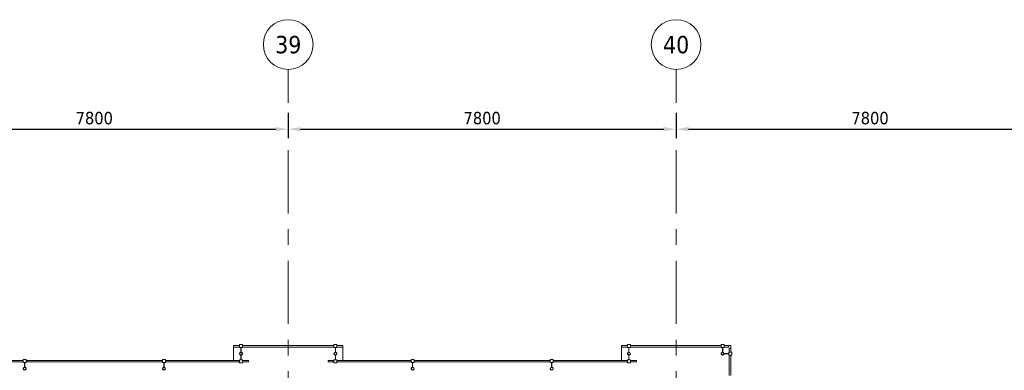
# Model space of a CAD drawing. Extents: x -2538 to 83400, y -8040 to 61900.
# Tile 56 of 105: x 25800 to 45600, y 54852 to 61900. Entities that reach past the tile are written whole.
import ezdxf

# ---------------------------------------------------------------- set-up
doc = ezdxf.new("R2010")
doc.units = 0
doc.header["$LTSCALE"] = 100
doc.linetypes.add('stramien', pattern=[22.225, 12.7, -3.175, 3.175, -3.175])
for name, color, linetype, lineweight in [('BL$7A---_STRAMIEN', 7, 'Continuous', 18), ('BL23----_VLOEREN', 11, 'Continuous', 18), ('BL34----_BALUSTRADES', 1, 'Continuous', 18), ('BM$1A---_MAATVOERING', 1, 'Continuous', 18)]:
    doc.layers.add(name, color=color, linetype=linetype, lineweight=lineweight)
doc.styles.add('Tahoma', font='tahoma.ttf', dxfattribs={"height": 350})
doc.styles.add('Tahoma_1', font='tahoma.ttf', dxfattribs={"height": 250})
doc.dimstyles.new('00_maatvoering_2_5', dxfattribs={"dimscale": 304.8, "dimtxt": 261.005209, "dimasz": 0.82021, "dimexe": 0.590551, "dimexo": 0.0625, "dimgap": 0.295276, "dimtad": 1, "dimdec": 0, "dimzin": 0, "dimdsep": 46, "dimtxsty": 'Tahoma_1', "dimsah": 1, "dimcen": 0.09, "dimdle": 0.590551, "dimazin": 0, "dimtfac": 1, "dimtdec": 4, "dimtix": 1, "dimtmove": 0, "dimatfit": 3, "dimfxl": 1.148294, "dimfxlon": 1, "dimtvp": 1, "dimtolj": 1, "dimtzin": 0, "dimarcsym": 2})

# ---------------------------------------------------------------- blocks, each defined once
blk = doc.blocks.new('Railing - AL_34_baluster_ rond met afstandhouders_enkel-1404252-1')
at = {"layer": 'BL34----_BALUSTRADES'}
for p, q in [((124, 2), (30, 2)), ((124, 30), (184, 30)), ((124, 30), (124, -30)), ((124, -3), (124, 2)), ((184, -30), (184, 30)), ((30, -3), (124, -3)), ((184, -30), (124, -30))]:
    blk.add_line(p, q, dxfattribs=at)
for radius, start, end in [(30, 95.3262, 269.4505), (26, 0, 180), (25, 360, 180), (30, 269.4505, 95.3262), (26, 180, 0), (25, 180, 360)]:
    blk.add_arc((0, 0), radius, start, end, dxfattribs=at)
blk = doc.blocks.new('Railing - Railing-1404285-1')
at = {"layer": 'BL34----_BALUSTRADES'}
for p, q in [((30747, 49093), (30747, 49123)), ((30867, 49123), (30747, 49123)), ((32417, 49123), (30927, 49123)), ((35217, 49123), (32477, 49123)), ((36767, 49123), (35277, 49123)), ((36947, 49123), (36827, 49123)), ((36947, 49123), (36947, 49093)), ((30867, 49093), (30747, 49093)), ((32417, 49093), (30927, 49093)), ((35217, 49093), (32477, 49093)), ((36767, 49093), (35277, 49093)), ((36947, 49093), (36827, 49093))]:
    blk.add_line(p, q, dxfattribs=at)
at = {"extrusion": (0, 0, -1), "zscale": -1, "rotation": 89.99999999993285}
for p in [(-32447, 48958), (-35247, 48958)]:
    blk.add_blockref('Railing - AL_34_baluster_ rond met afstandhouders_enkel-1404252-1', p, dxfattribs=at)
blk = doc.blocks.new('Railing - AL_34_baluster_ rond met afstandhouders_hoek-1404852-1')
at = {"layer": 'BL34----_BALUSTRADES'}
for p, q in [((-30, 124), (-30, 184)), ((30, 184), (-30, 184)), ((-30, 124), (30, 124)), ((-3, 124), (-3, 30)), ((2, 124), (-3, 124)), ((2, 30), (2, 124)), ((30, 184), (30, 124)), ((124, 2), (30, 2)), ((124, 30), (184, 30)), ((124, 30), (124, -30)), ((124, -3), (124, 2)), ((184, -30), (184, 30)), ((30, -3), (124, -3)), ((184, -30), (124, -30))]:
    blk.add_line(p, q, dxfattribs=at)
for radius, start, end in [(30, 95.3262, 269.4505), (26, 0, 180), (25, 360, 180), (30, 269.4505, 95.3262), (26, 180, 0), (25, 180, 360)]:
    blk.add_arc((0, 0), radius, start, end, dxfattribs=at)
blk = doc.blocks.new('Railing - AL_34_baluster_ rond met afstandhouders-1404250-1')
at = {"layer": 'BL34----_BALUSTRADES'}
for p, q in [((-184, 30), (-124, 30)), ((-184, -30), (-184, 30)), ((-124, 30), (-124, -30)), ((-124, 2), (-124, -3)), ((-30, 2), (-124, 2)), ((124, 2), (30, 2)), ((124, 30), (184, 30)), ((124, 30), (124, -30)), ((124, -3), (124, 2)), ((184, -30), (184, 30)), ((-124, -30), (-184, -30)), ((-124, -3), (-30, -3)), ((30, -3), (124, -3)), ((184, -30), (124, -30))]:
    blk.add_line(p, q, dxfattribs=at)
for radius, start, end in [(30, 95.3262, 269.4505), (26, 0, 180), (25, 360, 180), (30, 269.4505, 95.3262), (26, 180, 0), (25, 180, 360)]:
    blk.add_arc((0, 0), radius, start, end, dxfattribs=at)
blk = doc.blocks.new('Railing - Railing-1404290-1')
at = {"layer": 'BL34----_BALUSTRADES'}
for p, q in [((36647, 49393), (36647, 49423)), ((36767, 49423), (36647, 49423)), ((36767, 49393), (36647, 49393)), ((38652, 49423), (36827, 49423)), ((38652, 49393), (36827, 49393)), ((38797, 49423), (38712, 49423)), ((38797, 49393), (38712, 49393)), ((38797, 49423), (38797, 49393))]:
    blk.add_line(p, q, dxfattribs=at)
at = {"extrusion": (0, 0, -1), "zscale": -1, "rotation": 89.9999999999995}
for name, p in [('Railing - AL_34_baluster_ rond met afstandhouders-1404250-1', (-36797, 49258)), ('Railing - AL_34_baluster_ rond met afstandhouders_hoek-1404852-1', (-38682, 49258))]:
    blk.add_blockref(name, p, dxfattribs=at)
blk = doc.blocks.new('Railing - Railing-1404295-1')
at = {"layer": 'BL34----_BALUSTRADES'}
for p, q in [((38817, 49373), (38847, 49373)), ((38817, 49288), (38817, 49373)), ((38847, 49288), (38847, 49373)), ((38817, 48823), (38817, 49228)), ((38847, 48823), (38847, 49228))]:
    blk.add_line(p, q, dxfattribs=at)
blk = doc.blocks.new('Railing - Railing-1405008-1')
at = {"layer": 'BL34----_BALUSTRADES'}
for p, q in [((28847, 49393), (28847, 49423)), ((28967, 49423), (28847, 49423)), ((28967, 49393), (28847, 49393)), ((30867, 49423), (29027, 49423)), ((30867, 49393), (29027, 49393)), ((31047, 49423), (30927, 49423)), ((31047, 49393), (30927, 49393)), ((31047, 49423), (31047, 49393))]:
    blk.add_line(p, q, dxfattribs=at)
at = {"extrusion": (0, 0, -1), "zscale": -1, "rotation": 90.00000000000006}
for p in [(-28997, 49258), (-30897, 49258)]:
    blk.add_blockref('Railing - AL_34_baluster_ rond met afstandhouders-1404250-1', p, dxfattribs=at)
blk = doc.blocks.new('Railing - Railing-1405063-1')
at = {"layer": 'BL34----_BALUSTRADES'}
for p, q in [((22947, 49093), (22947, 49123)), ((23067, 49123), (22947, 49123)), ((24617, 49123), (23127, 49123)), ((27417, 49123), (24677, 49123)), ((28967, 49123), (27477, 49123)), ((29147, 49123), (29027, 49123)), ((29147, 49123), (29147, 49093)), ((23067, 49093), (22947, 49093)), ((24617, 49093), (23127, 49093)), ((27417, 49093), (24677, 49093)), ((28967, 49093), (27477, 49093)), ((29147, 49093), (29027, 49093))]:
    blk.add_line(p, q, dxfattribs=at)
at = {"extrusion": (0, 0, -1), "zscale": -1, "rotation": 89.99999999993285}
for p in [(-24647, 48958), (-27447, 48958)]:
    blk.add_blockref('Railing - AL_34_baluster_ rond met afstandhouders_enkel-1404252-1', p, dxfattribs=at)
blk = doc.blocks.new('Grid - 5mm-26474-1')
at = {"layer": 'BL$7A---_STRAMIEN'}
blk.add_circle((0, 0), 5, dxfattribs=at)
blk = doc.blocks.new('*D566')
at = {"layer": 'BM$1A---_MAATVOERING', "color": 0, "lineweight": -2, "transparency": 16777216}
for p, q in [((23400, 60030), (23400, 59519)), ((31200, 60030), (31200, 59519)), ((23650, 59699), (30950, 59699))]:
    blk.add_line(p, q, dxfattribs=at)
at = {"layer": 'BM$1A---_MAATVOERING', "color": 0, "transparency": 16777216}
for points in [[(23650, 59741), (23650, 59657), (23400, 59699)], [(30950, 59741), (30950, 59657), (31200, 59699)]]:
    blk.add_solid(points, dxfattribs=at)
at = {"layer": 'Defpoints', "color": 0, "transparency": 16777216}
for p in [(23400, 60049), (31200, 60049), (31200, 59699)]:
    blk.add_point(p, dxfattribs=at)
at = {"layer": 'BM$1A---_MAATVOERING', "color": 0, "transparency": 16777216, "insert": (27300, 59920), "char_height": 250, "width": 894.88, "attachment_point": 5, "style": 'Tahoma_1'}
blk.add_mtext('\\A1;7800', dxfattribs=at)
blk = doc.blocks.new('*D567')
at = {"layer": 'BM$1A---_MAATVOERING', "color": 0, "lineweight": -2, "transparency": 16777216}
for p, q in [((31200, 60030), (31200, 59519)), ((39000, 60030), (39000, 59519)), ((31450, 59699), (38750, 59699))]:
    blk.add_line(p, q, dxfattribs=at)
at = {"layer": 'BM$1A---_MAATVOERING', "color": 0, "transparency": 16777216}
for points in [[(31450, 59741), (31450, 59657), (31200, 59699)], [(38750, 59741), (38750, 59657), (39000, 59699)]]:
    blk.add_solid(points, dxfattribs=at)
at = {"layer": 'Defpoints', "color": 0, "transparency": 16777216}
for p in [(31200, 60049), (39000, 60049), (39000, 59699)]:
    blk.add_point(p, dxfattribs=at)
at = {"layer": 'BM$1A---_MAATVOERING', "color": 0, "transparency": 16777216, "insert": (35100, 59920), "char_height": 250, "width": 894.88, "attachment_point": 5, "style": 'Tahoma_1'}
blk.add_mtext('\\A1;7800', dxfattribs=at)
blk = doc.blocks.new('*D568')
at = {"layer": 'BM$1A---_MAATVOERING', "color": 0, "lineweight": -2, "transparency": 16777216}
for p, q in [((39000, 60030), (39000, 59519)), ((46800, 60030), (46800, 59519)), ((39250, 59699), (46550, 59699))]:
    blk.add_line(p, q, dxfattribs=at)
at = {"layer": 'BM$1A---_MAATVOERING', "color": 0, "transparency": 16777216}
for points in [[(39250, 59741), (39250, 59657), (39000, 59699)], [(46550, 59741), (46550, 59657), (46800, 59699)]]:
    blk.add_solid(points, dxfattribs=at)
at = {"layer": 'Defpoints', "color": 0, "transparency": 16777216}
for p in [(39000, 60049), (46800, 60049), (46800, 59699)]:
    blk.add_point(p, dxfattribs=at)
at = {"layer": 'BM$1A---_MAATVOERING', "color": 0, "transparency": 16777216, "insert": (42900, 59920), "char_height": 250, "width": 894.88, "attachment_point": 5, "style": 'Tahoma_1'}
blk.add_mtext('\\A1;7800', dxfattribs=at)

msp = doc.modelspace()

# ---------------------------------------------------------------- linework, layer by layer
at = {"layer": 'BL$7A---_STRAMIEN', "linetype": 'stramien'}
for p, q in [((31200, -2000), (31200, 60900)), ((39000, -2000), (39000, 60900))]:
    msp.add_line(p, q, dxfattribs=at)
at = {"layer": 'BL23----_VLOEREN'}
for p, q in [((30100, 55320), (30100, 55050)), ((32300, 55050), (32300, 55320)), ((37900, 55320), (37900, 55050)), ((40100, 55350), (40050, 55350)), ((40100, 55300), (40100, 55350))]:
    msp.add_line(p, q, dxfattribs=at)

# ---------------------------------------------------------------- block references
at = {"layer": 'BL$7A---_STRAMIEN', "xscale": 99.99999999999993, "yscale": 99.99999999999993, "zscale": 99.99999999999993}
for p in [(31200, 61400), (39000, 61400)]:
    msp.add_blockref('Grid - 5mm-26474-1', p, dxfattribs=at)
at = {"layer": 'BL34----_BALUSTRADES'}
for name in ['Railing - Railing-1405008-1', 'Railing - Railing-1404290-1', 'Railing - Railing-1404295-1', 'Railing - Railing-1405063-1', 'Railing - Railing-1404285-1']:
    msp.add_blockref(name, (1253.4, 5927.3), dxfattribs=at)

# ---------------------------------------------------------------- texts
at = {"layer": 'BL$7A---_STRAMIEN', "char_height": 350, "width": 625.316, "attachment_point": 1, "style": 'Tahoma'}
for s, insert in [('39', (30938.4, 61574.8)), ('40', (38738.4, 61574.8))]:
    msp.add_mtext(s, dxfattribs=dict(at, insert=insert))

# ---------------------------------------------------------------- dimensions: what is measured, and where the dimension line sits
at = {"layer": 'BM$1A---_MAATVOERING'}
for base, p1, p2, picture, middle in [((31200, 59699.1), (23400, 60049.1), (31200, 60049.1), '*D566', (27300, 59919.8)), ((39000, 59699.1), (31200, 60049.1), (39000, 60049.1), '*D567', (35100, 59919.8)), ((46800, 59699.1), (39000, 60049.1), (46800, 60049.1), '*D568', (42900, 59919.8))]:
    dim = msp.add_linear_dim(base=base, p1=p1, p2=p2, dimstyle='00_maatvoering_2_5', override={"dimpost": '<>', "dimfxl": 7800}, dxfattribs=at)
    dim.commit()
    dim.dimension.update_dxf_attribs({"geometry": picture, "text_midpoint": middle})

doc.saveas('drawing.dxf')
